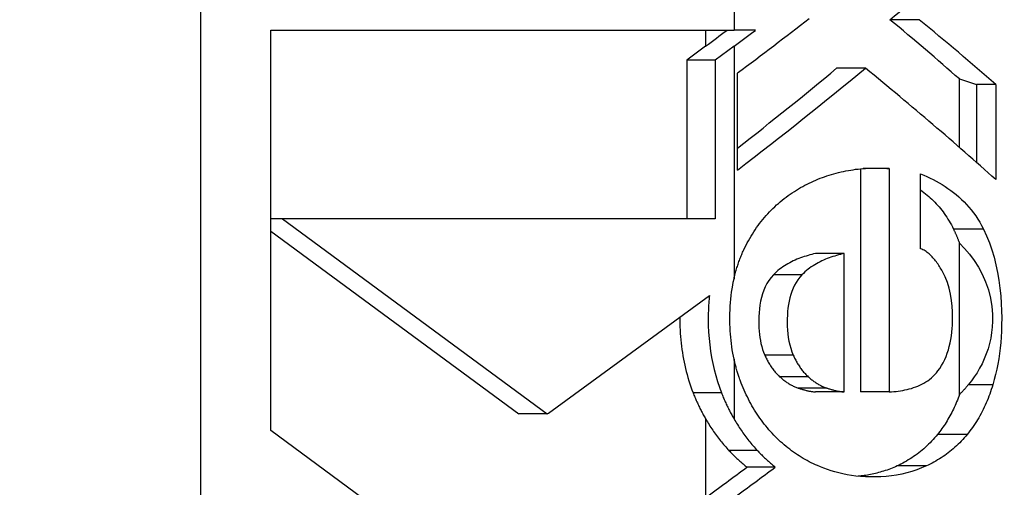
# Model space of a CAD drawing. Header units: inches. Extents: x 0 to 160, y -11 to 104.
# Tile 99 of 121: x 113.593 to 113.886, y 87.236 to 87.375. Entities that reach past the tile are written whole.
import ezdxf

# ---------------------------------------------------------------- set-up
doc = ezdxf.new("R2010")
doc.units = ezdxf.units.IN
doc.header["$LTSCALE"] = 9.614827
doc.header["$MEASUREMENT"] = 0
for name, color, linetype, lineweight in [('Dimensions(ANSI)', 7, 'Continuous', 25), ('Visible Edges(ANSI)', 7, 'Continuous', 25), ('Visible Tangent Edges(ANSI)', 7, 'Continuous', 25)]:
    doc.layers.add(name, color=color, linetype=linetype, lineweight=lineweight)
doc.styles.add('Dimension-ANSI', font='arialbd.ttf')
doc.dimstyles.new('INCH-ANSI', dxfattribs={"dimscale": 9.614827, "dimtxt": 0.12, "dimasz": 0.098425, "dimexe": 0.04, "dimexo": 0.04, "dimgap": 0.031496, "dimtad": 0, "dimtih": 1, "dimtoh": 1, "dimdec": 3, "dimzin": 0, "dimdsep": 46, "dimtxsty": 'Dimension-ANSI', "dimcen": 0.09, "dimdle": 0.312, "dimclrd": 179, "dimclre": 179, "dimclrt": 7, "dimadec": 1, "dimazin": 0, "dimtfac": 1, "dimtdec": 3, "dimtofl": 0, "dimtmove": 0, "dimatfit": 3, "dimfxl": 1, "dimtolj": 1, "dimtzin": 4, "dimlwd": 25, "dimlwe": 25, "dimarcsym": 0})

# ---------------------------------------------------------------- blocks, each defined once
blk = doc.blocks.new('*D20')
at = {"layer": 'Defpoints', "color": 0, "linetype": 'Continuous', "transparency": 16777216}
for p in [(113.69783, 89.07304), (114.8965, 89.07304), (112.74344, 22.01286)]:
    blk.add_point(p, dxfattribs=at)
at = {"layer": 'Dimensions(ANSI)', "color": 179, "linetype": 'Continuous', "lineweight": 25, "true_color": 0x262658, "transparency": 16777216}
blk.add_line((114.08242, 89.07304), (114.8965, 89.07304), dxfattribs=at)
at = {"layer": 'Dimensions(ANSI)', "color": 7, "linetype": 'Continuous', "lineweight": 25, "transparency": 16777216, "insert": (117.62494, 89.07304), "char_height": 1.153779, "attachment_point": 5, "style": 'Dimension-ANSI'}
blk.add_mtext('\\A1;46.375', dxfattribs=at)

msp = doc.modelspace()

# ---------------------------------------------------------------- linework, layer by layer
at = {"layer": 'Visible Edges(ANSI)'}
for p, q in [((113.86041, 87.37504), (113.85175, 87.37504)), ((113.66804, 87.3185), (113.66805, 87.37189)), ((113.66805, 87.37189), (113.80547, 87.37189)), ((113.81179, 87.37189), (113.80547, 87.37189)), ((113.79705, 87.36718), (113.79144, 87.36303)), ((113.80547, 87.36718), (113.79986, 87.36303)), ((113.79986, 87.36303), (113.79144, 87.36303)), ((113.79144, 87.36303), (113.79144, 87.31595)), ((113.79986, 87.36303), (113.79986, 87.31595)), ((113.8065, 87.33046), (113.8065, 87.35923)), ((113.84445, 87.36065), (113.83592, 87.36065)), ((113.87236, 87.35746), (113.87738, 87.35586)), ((113.87236, 87.33715), (113.87236, 87.35746)), ((113.87738, 87.35586), (113.87738, 87.33274)), ((113.88313, 87.35586), (113.87738, 87.35586)), ((113.88313, 87.35586), (113.88313, 87.32761)), ((113.84297, 87.33083), (113.84297, 87.26465)), ((113.85155, 87.33091), (113.84381, 87.33091)), ((113.85155, 87.33091), (113.85155, 87.26465)), ((113.86084, 87.30711), (113.86084, 87.32931)), ((113.66804, 87.31713), (113.66804, 87.3185)), ((113.66804, 87.31595), (113.66804, 87.31713)), ((113.67152, 87.31595), (113.66804, 87.31595)), ((113.66805, 87.2532), (113.66804, 87.31595)), ((113.67152, 87.31595), (113.75002, 87.25811)), ((113.79986, 87.31595), (113.67152, 87.31595)), ((113.66804, 87.3123), (113.7416, 87.25811)), ((113.87236, 87.26388), (113.87236, 87.30877)), ((113.83815, 87.30569), (113.82965, 87.30569)), ((113.83815, 87.26465), (113.83815, 87.30569)), ((113.75039, 87.25838), (113.79816, 87.29327)), ((113.83815, 87.26465), (113.82965, 87.26465)), ((113.85155, 87.26465), (113.84297, 87.26465)), ((113.75002, 87.25811), (113.7416, 87.25811)), ((113.75002, 87.25811), (113.75039, 87.25838)), ((113.70551, 87.22561), (113.66805, 87.2532)), ((113.81772, 87.24236), (113.80929, 87.24236))]:
    msp.add_line(p, q, dxfattribs=at)
at = {"layer": 'Visible Edges(ANSI)', "flags": 128}
for points in [[(113.83436, 87.32913), (113.83507, 87.32934), (113.83579, 87.32953), (113.83651, 87.32972), (113.83723, 87.32989), (113.83795, 87.33005), (113.83867, 87.33019), (113.83939, 87.33033), (113.84011, 87.33045), (113.84083, 87.33056), (113.84155, 87.33067), (113.84227, 87.33075), (113.843, 87.33083), (113.84372, 87.3309), (113.84443, 87.33095), (113.84515, 87.331), (113.84587, 87.33103), (113.84658, 87.33105), (113.8473, 87.33106), (113.84801, 87.33106), (113.84872, 87.33105), (113.84943, 87.33103), (113.85014, 87.331), (113.85085, 87.33096), (113.85155, 87.33091)], [(113.8192, 87.32105), (113.81978, 87.32152), (113.82037, 87.32198), (113.82096, 87.32243), (113.82155, 87.32287), (113.82215, 87.32329), (113.82276, 87.3237), (113.82337, 87.3241), (113.82399, 87.32449), (113.82461, 87.32487), (113.82523, 87.32524), (113.82587, 87.32559), (113.8265, 87.32593), (113.82714, 87.32627), (113.82778, 87.32658), (113.82843, 87.32689), (113.82908, 87.32719), (113.82973, 87.32747), (113.83038, 87.32774), (113.83104, 87.328), (113.8317, 87.32825), (113.83236, 87.32849), (113.83302, 87.32871), (113.83369, 87.32893), (113.83436, 87.32913)], [(113.86084, 87.32931), (113.86177, 87.32892), (113.8627, 87.32852), (113.86363, 87.32809), (113.86454, 87.32764), (113.86544, 87.32717), (113.86634, 87.32667), (113.86722, 87.32615), (113.86809, 87.3256), (113.86895, 87.32503), (113.86979, 87.32443), (113.87061, 87.32381), (113.87142, 87.32316), (113.87221, 87.32248), (113.87299, 87.32177), (113.87374, 87.32103), (113.87447, 87.32026), (113.87519, 87.31945), (113.87588, 87.31862), (113.87654, 87.31775), (113.87718, 87.31686), (113.8778, 87.31593), (113.87838, 87.31497), (113.87894, 87.31399), (113.87946, 87.31297)], [(113.86084, 87.32457), (113.86133, 87.32421), (113.86181, 87.32383), (113.86229, 87.32345), (113.86276, 87.32305), (113.86323, 87.32265), (113.86369, 87.32224), (113.86414, 87.32181), (113.86458, 87.32138), (113.86502, 87.32093), (113.86545, 87.32047), (113.86587, 87.32001), (113.86629, 87.31953), (113.86669, 87.31905), (113.86709, 87.31855), (113.86748, 87.31804), (113.86786, 87.31752), (113.86823, 87.31699), (113.86859, 87.31645), (113.86895, 87.3159), (113.86929, 87.31534), (113.86963, 87.31476), (113.86995, 87.31417), (113.87027, 87.31358), (113.87057, 87.31297)], [(113.80834, 87.30675), (113.80868, 87.30745), (113.80902, 87.30814), (113.80938, 87.30883), (113.80975, 87.3095), (113.81012, 87.31017), (113.81051, 87.31083), (113.81091, 87.31148), (113.81132, 87.31213), (113.81174, 87.31276), (113.81217, 87.31339), (113.81261, 87.31401), (113.81306, 87.31461), (113.81352, 87.31521), (113.814, 87.3158), (113.81448, 87.31638), (113.81497, 87.31694), (113.81547, 87.3175), (113.81597, 87.31804), (113.81649, 87.31857), (113.81702, 87.31909), (113.81755, 87.31959), (113.81809, 87.32009), (113.81864, 87.32058), (113.8192, 87.32105)], [(113.87057, 87.31297), (113.87065, 87.3128), (113.87074, 87.31263), (113.87082, 87.31246), (113.8709, 87.31229), (113.87098, 87.31212), (113.87105, 87.31194), (113.87113, 87.31177), (113.87121, 87.3116), (113.87129, 87.31143), (113.87136, 87.31125), (113.87144, 87.31108), (113.87151, 87.3109), (113.87159, 87.31073), (113.87166, 87.31055), (113.87173, 87.31038), (113.87181, 87.3102), (113.87188, 87.31002), (113.87195, 87.30985), (113.87202, 87.30967), (113.87209, 87.30949), (113.87216, 87.30931), (113.87223, 87.30913), (113.87229, 87.30895), (113.87236, 87.30877)], [(113.87946, 87.31297), (113.8804, 87.31096), (113.88123, 87.3089), (113.88198, 87.30678), (113.88263, 87.30461), (113.88319, 87.30239), (113.88367, 87.30012), (113.88407, 87.2978), (113.88438, 87.29547), (113.88461, 87.29316), (113.88476, 87.29091), (113.88485, 87.28872), (113.88489, 87.28661), (113.88487, 87.28459), (113.88481, 87.2827), (113.88471, 87.28093), (113.88459, 87.27929), (113.88443, 87.27768), (113.88424, 87.27608), (113.884, 87.2745), (113.88374, 87.27292), (113.88343, 87.27137), (113.88308, 87.26982), (113.88269, 87.2683), (113.88225, 87.26678)], [(113.80547, 87.29822), (113.80555, 87.29859), (113.80564, 87.29896), (113.80573, 87.29933), (113.80582, 87.2997), (113.80592, 87.30006), (113.80602, 87.30043), (113.80612, 87.30079), (113.80623, 87.30115), (113.80633, 87.30151), (113.80645, 87.30187), (113.80656, 87.30223), (113.80668, 87.30258), (113.8068, 87.30294), (113.80692, 87.30329), (113.80705, 87.30364), (113.80718, 87.30399), (113.80731, 87.30434), (113.80745, 87.30469), (113.80759, 87.30504), (113.80774, 87.30538), (113.80788, 87.30573), (113.80803, 87.30607), (113.80819, 87.30641), (113.80834, 87.30675)], [(113.86731, 87.30036), (113.86711, 87.30072), (113.8669, 87.30109), (113.86668, 87.30145), (113.86646, 87.30181), (113.86623, 87.30216), (113.866, 87.30251), (113.86576, 87.30285), (113.86552, 87.30319), (113.86527, 87.30351), (113.86502, 87.30384), (113.86476, 87.30415), (113.8645, 87.30445), (113.86423, 87.30474), (113.86395, 87.30502), (113.86367, 87.3053), (113.86338, 87.30556), (113.86309, 87.3058), (113.86278, 87.30604), (113.86247, 87.30626), (113.86216, 87.30646), (113.86184, 87.30665), (113.86151, 87.30682), (113.86118, 87.30697), (113.86084, 87.30711)], [(113.87236, 87.30877), (113.87388, 87.30718), (113.87534, 87.30547), (113.87671, 87.30363), (113.87799, 87.30166), (113.87913, 87.29954), (113.88012, 87.2973), (113.88094, 87.29493), (113.88156, 87.29243), (113.88194, 87.28998), (113.88212, 87.28772), (113.88215, 87.28568), (113.88206, 87.2839), (113.88189, 87.28224), (113.88163, 87.2806), (113.88128, 87.27901), (113.88084, 87.27744), (113.88032, 87.27592), (113.87973, 87.27444), (113.87907, 87.27302), (113.87835, 87.27166), (113.87757, 87.27036), (113.87675, 87.26911), (113.87589, 87.26792), (113.87499, 87.26678)], [(113.82965, 87.30569), (113.82909, 87.30556), (113.82854, 87.30543), (113.82798, 87.30528), (113.82743, 87.30513), (113.82687, 87.30496), (113.82632, 87.30479), (113.82576, 87.30461), (113.82521, 87.30441), (113.82466, 87.3042), (113.82412, 87.30398), (113.82358, 87.30375), (113.82304, 87.30351), (113.82251, 87.30325), (113.82199, 87.30298), (113.82147, 87.30269), (113.82095, 87.30239), (113.82045, 87.30208), (113.81995, 87.30174), (113.81945, 87.30139), (113.81897, 87.30103), (113.8185, 87.30064), (113.81804, 87.30024), (113.81759, 87.29982), (113.81715, 87.29938)], [(113.83815, 87.30569), (113.83759, 87.30556), (113.83703, 87.30543), (113.83647, 87.30528), (113.83592, 87.30513), (113.83536, 87.30496), (113.8348, 87.30479), (113.83424, 87.30461), (113.83369, 87.30441), (113.83314, 87.3042), (113.83259, 87.30398), (113.83205, 87.30375), (113.83151, 87.30351), (113.83098, 87.30325), (113.83045, 87.30298), (113.82993, 87.30269), (113.82941, 87.30239), (113.82891, 87.30208), (113.8284, 87.30174), (113.82791, 87.30139), (113.82743, 87.30103), (113.82695, 87.30064), (113.82649, 87.30024), (113.82604, 87.29982), (113.8256, 87.29938)], [(113.86597, 87.27087), (113.86654, 87.27165), (113.86706, 87.27247), (113.86754, 87.27333), (113.86798, 87.27423), (113.86838, 87.27516), (113.86874, 87.27612), (113.86906, 87.27712), (113.86934, 87.27814), (113.86958, 87.27917), (113.86978, 87.28022), (113.86995, 87.28128), (113.87008, 87.28234), (113.87019, 87.28342), (113.87026, 87.28449), (113.87031, 87.28563), (113.87034, 87.28695), (113.87032, 87.28844), (113.87023, 87.29006), (113.87004, 87.29179), (113.86974, 87.2936), (113.86931, 87.2954), (113.86877, 87.29712), (113.8681, 87.29878), (113.86731, 87.30036)], [(113.80547, 87.27439), (113.80528, 87.27529), (113.80511, 87.27619), (113.80496, 87.27711), (113.80482, 87.27804), (113.80469, 87.27897), (113.80458, 87.27991), (113.80449, 87.28086), (113.80441, 87.28182), (113.80435, 87.28279), (113.8043, 87.28376), (113.80427, 87.28475), (113.80425, 87.28574), (113.80425, 87.28679), (113.80426, 87.2879), (113.8043, 87.28899), (113.80436, 87.29007), (113.80443, 87.29114), (113.80452, 87.29219), (113.80463, 87.29323), (113.80476, 87.29426), (113.80491, 87.29527), (113.80508, 87.29627), (113.80526, 87.29725), (113.80547, 87.29822)], [(113.81715, 87.29938), (113.81645, 87.29858), (113.81581, 87.29771), (113.81524, 87.29679), (113.81473, 87.29581), (113.81429, 87.29479), (113.81391, 87.29373), (113.8136, 87.29264), (113.81334, 87.29154), (113.81314, 87.29041), (113.81299, 87.28927), (113.81289, 87.28812), (113.81282, 87.28698), (113.8128, 87.28585), (113.81281, 87.28474), (113.81285, 87.28368), (113.81292, 87.28266), (113.81301, 87.28171), (113.81313, 87.2808), (113.81328, 87.2799), (113.81347, 87.279), (113.81369, 87.27812), (113.81395, 87.27725), (113.81425, 87.2764), (113.81459, 87.27558)], [(113.8256, 87.29938), (113.82497, 87.29867), (113.82439, 87.29791), (113.82387, 87.29711), (113.8234, 87.29627), (113.82297, 87.29538), (113.8226, 87.29445), (113.82228, 87.2935), (113.82201, 87.29253), (113.82179, 87.29155), (113.8216, 87.29055), (113.82146, 87.28954), (113.82136, 87.28852), (113.82129, 87.28746), (113.82124, 87.28637), (113.82124, 87.28525), (113.82127, 87.28412), (113.82133, 87.28299), (113.82143, 87.28187), (113.82157, 87.28078), (113.82176, 87.27971), (113.822, 87.27864), (113.82228, 87.27759), (113.82263, 87.27657), (113.82303, 87.27558)], [(113.79816, 87.29327), (113.7981, 87.29271), (113.79805, 87.29214), (113.79801, 87.29157), (113.79797, 87.291), (113.79793, 87.29043), (113.7979, 87.28985), (113.79787, 87.28927), (113.79785, 87.28869), (113.79783, 87.2881), (113.79782, 87.28751), (113.79781, 87.28692), (113.79781, 87.28632), (113.79784, 87.28435), (113.79792, 87.2824), (113.79806, 87.28048), (113.79825, 87.27859), (113.7985, 87.27671), (113.7988, 87.27487), (113.79915, 87.27305), (113.79956, 87.27127), (113.80002, 87.26951), (113.80054, 87.26778), (113.80111, 87.26608), (113.80173, 87.26441)], [(113.78939, 87.28687), (113.78939, 87.28588), (113.7894, 87.2849), (113.78943, 87.28393), (113.78947, 87.28296), (113.78952, 87.282), (113.78959, 87.28105), (113.78967, 87.28009), (113.78977, 87.27914), (113.78988, 87.27819), (113.79, 87.27724), (113.79014, 87.2763), (113.79029, 87.27536), (113.79046, 87.27442), (113.79064, 87.27349), (113.79084, 87.27256), (113.79105, 87.27164), (113.79128, 87.27072), (113.79152, 87.2698), (113.79178, 87.26889), (113.79205, 87.26798), (113.79234, 87.26708), (113.79265, 87.26619), (113.79297, 87.2653), (113.79331, 87.26441)], [(113.80762, 87.26723), (113.80751, 87.26752), (113.8074, 87.26781), (113.80729, 87.2681), (113.80719, 87.26839), (113.80708, 87.26869), (113.80698, 87.26898), (113.80688, 87.26927), (113.80678, 87.26957), (113.80668, 87.26986), (113.80659, 87.27016), (113.8065, 87.27046), (113.80641, 87.27076), (113.80632, 87.27106), (113.80623, 87.27135), (113.80615, 87.27166), (113.80606, 87.27196), (113.80598, 87.27226), (113.8059, 87.27256), (113.80583, 87.27286), (113.80575, 87.27317), (113.80568, 87.27347), (113.80561, 87.27378), (113.80554, 87.27408), (113.80547, 87.27439)], [(113.81459, 87.27558), (113.81473, 87.27527), (113.81487, 87.27497), (113.81502, 87.27467), (113.81517, 87.27437), (113.81532, 87.27408), (113.81548, 87.27379), (113.81564, 87.2735), (113.81581, 87.27321), (113.81597, 87.27293), (113.81615, 87.27265), (113.81633, 87.27237), (113.81651, 87.2721), (113.81669, 87.27183), (113.81688, 87.27157), (113.81708, 87.27131), (113.81727, 87.27105), (113.81747, 87.2708), (113.81768, 87.27055), (113.81789, 87.27031), (113.8181, 87.27008), (113.81832, 87.26985), (113.81854, 87.26962), (113.81877, 87.2694), (113.819, 87.26918)], [(113.82303, 87.27558), (113.82317, 87.27527), (113.82332, 87.27497), (113.82346, 87.27467), (113.82361, 87.27437), (113.82377, 87.27408), (113.82392, 87.27379), (113.82409, 87.2735), (113.82425, 87.27321), (113.82442, 87.27293), (113.82459, 87.27265), (113.82477, 87.27237), (113.82495, 87.2721), (113.82514, 87.27183), (113.82533, 87.27157), (113.82552, 87.27131), (113.82572, 87.27105), (113.82593, 87.2708), (113.82613, 87.27055), (113.82634, 87.27031), (113.82656, 87.27008), (113.82677, 87.26985), (113.827, 87.26962), (113.82722, 87.2694), (113.82746, 87.26918)], [(113.819, 87.26918), (113.81921, 87.26899), (113.81942, 87.26881), (113.81963, 87.26863), (113.81984, 87.26845), (113.82006, 87.26828), (113.82028, 87.26811), (113.8205, 87.26794), (113.82072, 87.26778), (113.82094, 87.26763), (113.82117, 87.26747), (113.82139, 87.26732), (113.82162, 87.26718), (113.82186, 87.26704), (113.82209, 87.2669), (113.82232, 87.26677), (113.82256, 87.26664), (113.8228, 87.26652), (113.82304, 87.2664), (113.82328, 87.26629), (113.82352, 87.26618), (113.82377, 87.26608), (113.82401, 87.26599), (113.82426, 87.26589), (113.82451, 87.26581)], [(113.82746, 87.26918), (113.82766, 87.26899), (113.82787, 87.26881), (113.82809, 87.26863), (113.8283, 87.26845), (113.82852, 87.26828), (113.82873, 87.26811), (113.82896, 87.26794), (113.82918, 87.26778), (113.8294, 87.26763), (113.82963, 87.26747), (113.82986, 87.26732), (113.83009, 87.26718), (113.83032, 87.26704), (113.83056, 87.2669), (113.83079, 87.26677), (113.83103, 87.26664), (113.83127, 87.26652), (113.83151, 87.2664), (113.83175, 87.26629), (113.83199, 87.26618), (113.83224, 87.26608), (113.83249, 87.26599), (113.83273, 87.26589), (113.83298, 87.26581)], [(113.85155, 87.26465), (113.85221, 87.26469), (113.85288, 87.26475), (113.85354, 87.26481), (113.8542, 87.26489), (113.85487, 87.26499), (113.85553, 87.2651), (113.85618, 87.26523), (113.85684, 87.26538), (113.85748, 87.26554), (113.85813, 87.26572), (113.85876, 87.26592), (113.85938, 87.26615), (113.86, 87.26639), (113.86061, 87.26666), (113.8612, 87.26695), (113.86179, 87.26727), (113.86237, 87.26762), (113.86294, 87.26799), (113.86349, 87.26839), (113.86402, 87.26883), (113.86454, 87.26929), (113.86504, 87.26978), (113.86551, 87.27031), (113.86597, 87.27087)], [(113.81677, 87.2524), (113.81628, 87.25293), (113.81581, 87.25346), (113.81535, 87.25401), (113.81489, 87.25456), (113.81444, 87.25512), (113.814, 87.25569), (113.81357, 87.25627), (113.81315, 87.25686), (113.81274, 87.25746), (113.81233, 87.25806), (113.81194, 87.25867), (113.81155, 87.25929), (113.81117, 87.25992), (113.8108, 87.26056), (113.81044, 87.2612), (113.81009, 87.26184), (113.80975, 87.2625), (113.80942, 87.26316), (113.80909, 87.26382), (113.80878, 87.26449), (113.80848, 87.26517), (113.80818, 87.26585), (113.8079, 87.26654), (113.80762, 87.26723)], [(113.82451, 87.26581), (113.82472, 87.26574), (113.82493, 87.26567), (113.82514, 87.2656), (113.82535, 87.26553), (113.82557, 87.26547), (113.82578, 87.26541), (113.82599, 87.26535), (113.82621, 87.26529), (113.82642, 87.26523), (113.82664, 87.26517), (113.82685, 87.26512), (113.82706, 87.26507), (113.82728, 87.26502), (113.82749, 87.26497), (113.8277, 87.26493), (113.82792, 87.26489), (113.82814, 87.26485), (113.82835, 87.26481), (113.82857, 87.26478), (113.82878, 87.26475), (113.829, 87.26472), (113.82922, 87.26469), (113.82943, 87.26467), (113.82965, 87.26465)], [(113.83298, 87.26581), (113.8332, 87.26574), (113.83341, 87.26567), (113.83362, 87.2656), (113.83383, 87.26553), (113.83405, 87.26547), (113.83426, 87.26541), (113.83448, 87.26535), (113.83469, 87.26529), (113.8349, 87.26523), (113.83512, 87.26517), (113.83533, 87.26512), (113.83555, 87.26507), (113.83576, 87.26502), (113.83598, 87.26497), (113.83619, 87.26493), (113.83641, 87.26489), (113.83663, 87.26485), (113.83684, 87.26481), (113.83706, 87.26478), (113.83728, 87.26475), (113.8375, 87.26472), (113.83771, 87.26469), (113.83793, 87.26467), (113.83815, 87.26465)], [(113.87499, 87.26678), (113.87489, 87.26666), (113.87478, 87.26653), (113.87467, 87.2664), (113.87457, 87.26628), (113.87446, 87.26615), (113.87435, 87.26603), (113.87425, 87.2659), (113.87414, 87.26578), (113.87403, 87.26566), (113.87392, 87.26554), (113.87381, 87.26541), (113.8737, 87.26529), (113.87359, 87.26517), (113.87348, 87.26505), (113.87337, 87.26493), (113.87326, 87.26481), (113.87315, 87.2647), (113.87304, 87.26458), (113.87293, 87.26446), (113.87281, 87.26434), (113.8727, 87.26423), (113.87259, 87.26411), (113.87247, 87.264), (113.87236, 87.26388)], [(113.88225, 87.26678), (113.88204, 87.26609), (113.88181, 87.2654), (113.88158, 87.26471), (113.88134, 87.26403), (113.88109, 87.26336), (113.88083, 87.26269), (113.88056, 87.26203), (113.88028, 87.26138), (113.88, 87.26073), (113.8797, 87.26009), (113.8794, 87.25946), (113.87908, 87.25883), (113.87876, 87.25821), (113.87843, 87.25761), (113.87809, 87.25701), (113.87774, 87.25642), (113.87739, 87.25584), (113.87702, 87.25527), (113.87665, 87.25471), (113.87627, 87.25415), (113.87588, 87.25361), (113.87548, 87.25308), (113.87507, 87.25256), (113.87465, 87.25204)], [(113.79331, 87.26441), (113.79344, 87.26407), (113.79358, 87.26374), (113.79371, 87.2634), (113.79385, 87.26307), (113.79399, 87.26273), (113.79414, 87.2624), (113.79428, 87.26207), (113.79443, 87.26174), (113.79458, 87.26141), (113.79473, 87.26109), (113.79488, 87.26076), (113.79504, 87.26043), (113.79519, 87.26011), (113.79535, 87.25979), (113.79551, 87.25947), (113.79568, 87.25915), (113.79584, 87.25883), (113.79601, 87.25851), (113.79618, 87.25819), (113.79635, 87.25788), (113.79652, 87.25756), (113.79669, 87.25725), (113.79687, 87.25694), (113.79705, 87.25663)], [(113.80173, 87.26441), (113.80187, 87.26407), (113.802, 87.26373), (113.80214, 87.26339), (113.80228, 87.26305), (113.80242, 87.26272), (113.80257, 87.26238), (113.80271, 87.26205), (113.80286, 87.26172), (113.80301, 87.26139), (113.80316, 87.26106), (113.80331, 87.26073), (113.80347, 87.26041), (113.80363, 87.26009), (113.80378, 87.25976), (113.80395, 87.25944), (113.80411, 87.25913), (113.80427, 87.25881), (113.80444, 87.25849), (113.8046, 87.25818), (113.80477, 87.25787), (113.80495, 87.25755), (113.80512, 87.25725), (113.80529, 87.25694), (113.80547, 87.25663)], [(113.87236, 87.26388), (113.87215, 87.26332), (113.87194, 87.26277), (113.87173, 87.26222), (113.8715, 87.26168), (113.87127, 87.26114), (113.87104, 87.26061), (113.8708, 87.26008), (113.87055, 87.25956), (113.8703, 87.25905), (113.87005, 87.25854), (113.86978, 87.25804), (113.86952, 87.25754), (113.86924, 87.25705), (113.86896, 87.25656), (113.86868, 87.25608), (113.86838, 87.25561), (113.86809, 87.25514), (113.86778, 87.25468), (113.86747, 87.25423), (113.86716, 87.25378), (113.86683, 87.25333), (113.8665, 87.2529), (113.86617, 87.25247), (113.86583, 87.25204)], [(113.79705, 87.25663), (113.7973, 87.25621), (113.79755, 87.25578), (113.79781, 87.25536), (113.79807, 87.25495), (113.79833, 87.25453), (113.7986, 87.25412), (113.79887, 87.25371), (113.79914, 87.25331), (113.79942, 87.25291), (113.7997, 87.25251), (113.79998, 87.25212), (113.80027, 87.25172), (113.80056, 87.25134), (113.80086, 87.25095), (113.80115, 87.25057), (113.80145, 87.25019), (113.80176, 87.24981), (113.80206, 87.24944), (113.80237, 87.24907), (113.80269, 87.2487), (113.803, 87.24834), (113.80332, 87.24798), (113.80364, 87.24763), (113.80397, 87.24727)], [(113.80547, 87.25663), (113.80572, 87.25621), (113.80597, 87.25578), (113.80623, 87.25536), (113.80649, 87.25495), (113.80675, 87.25453), (113.80702, 87.25412), (113.80729, 87.25371), (113.80756, 87.25331), (113.80784, 87.25291), (113.80812, 87.25251), (113.80841, 87.25212), (113.80869, 87.25172), (113.80898, 87.25134), (113.80928, 87.25095), (113.80957, 87.25057), (113.80987, 87.25019), (113.81018, 87.24981), (113.81048, 87.24944), (113.8108, 87.24907), (113.81111, 87.2487), (113.81142, 87.24834), (113.81174, 87.24798), (113.81207, 87.24763), (113.81239, 87.24727)], [(113.83023, 87.24281), (113.82961, 87.24308), (113.829, 87.24337), (113.8284, 87.24366), (113.8278, 87.24397), (113.8272, 87.24429), (113.8266, 87.24461), (113.82601, 87.24495), (113.82542, 87.2453), (113.82484, 87.24567), (113.82426, 87.24604), (113.82369, 87.24642), (113.82311, 87.24682), (113.82255, 87.24723), (113.82199, 87.24764), (113.82144, 87.24807), (113.82089, 87.24851), (113.82035, 87.24896), (113.81982, 87.24942), (113.8193, 87.24989), (113.81878, 87.25037), (113.81826, 87.25086), (113.81776, 87.25136), (113.81726, 87.25187), (113.81677, 87.2524)], [(113.86583, 87.25204), (113.8654, 87.25153), (113.86497, 87.25103), (113.86453, 87.25054), (113.86409, 87.25006), (113.86364, 87.24959), (113.86318, 87.24913), (113.86271, 87.24868), (113.86224, 87.24824), (113.86176, 87.24782), (113.86127, 87.2474), (113.86078, 87.247), (113.86028, 87.2466), (113.85977, 87.24622), (113.85926, 87.24585), (113.85875, 87.24549), (113.85823, 87.24513), (113.8577, 87.2448), (113.85717, 87.24447), (113.85663, 87.24415), (113.85609, 87.24384), (113.85554, 87.24355), (113.85499, 87.24326), (113.85444, 87.24298), (113.85387, 87.24272)], [(113.87465, 87.25204), (113.87422, 87.25153), (113.87378, 87.25103), (113.87334, 87.25054), (113.87289, 87.25006), (113.87243, 87.24959), (113.87196, 87.24913), (113.87149, 87.24868), (113.87101, 87.24824), (113.87053, 87.24782), (113.87004, 87.2474), (113.86954, 87.247), (113.86903, 87.2466), (113.86852, 87.24622), (113.868, 87.24585), (113.86748, 87.24548), (113.86695, 87.24513), (113.86642, 87.2448), (113.86588, 87.24447), (113.86534, 87.24415), (113.86479, 87.24384), (113.86424, 87.24355), (113.86368, 87.24326), (113.86312, 87.24298), (113.86256, 87.24272)], [(113.80397, 87.24727), (113.80418, 87.24705), (113.80439, 87.24683), (113.8046, 87.24661), (113.80481, 87.24639), (113.80503, 87.24617), (113.80524, 87.24596), (113.80546, 87.24574), (113.80567, 87.24553), (113.80589, 87.24532), (113.80611, 87.24511), (113.80633, 87.24491), (113.80655, 87.2447), (113.80677, 87.2445), (113.807, 87.24429), (113.80722, 87.24409), (113.80745, 87.24389), (113.80768, 87.2437), (113.8079, 87.2435), (113.80813, 87.24331), (113.80836, 87.24311), (113.80859, 87.24292), (113.80882, 87.24273), (113.80906, 87.24254), (113.80929, 87.24236)], [(113.81239, 87.24727), (113.8126, 87.24705), (113.81281, 87.24683), (113.81302, 87.24661), (113.81324, 87.24639), (113.81345, 87.24617), (113.81367, 87.24596), (113.81388, 87.24574), (113.8141, 87.24553), (113.81432, 87.24532), (113.81454, 87.24511), (113.81476, 87.24491), (113.81498, 87.2447), (113.8152, 87.2445), (113.81543, 87.24429), (113.81565, 87.24409), (113.81588, 87.24389), (113.8161, 87.2437), (113.81633, 87.2435), (113.81656, 87.24331), (113.81679, 87.24311), (113.81702, 87.24292), (113.81725, 87.24273), (113.81749, 87.24254), (113.81772, 87.24236)], [(113.86256, 87.24272), (113.86113, 87.2421), (113.85968, 87.24155), (113.85822, 87.24107), (113.85673, 87.24065), (113.85523, 87.2403), (113.85371, 87.24001), (113.85218, 87.23978), (113.85063, 87.23961), (113.84907, 87.2395), (113.84749, 87.23944), (113.84596, 87.23944), (113.84447, 87.23948), (113.84303, 87.23958), (113.84163, 87.23971), (113.84029, 87.23989), (113.83899, 87.24011), (113.83773, 87.24036), (113.83653, 87.24064), (113.83536, 87.24095), (113.83425, 87.24129), (113.83318, 87.24164), (113.83215, 87.24202), (113.83117, 87.24241), (113.83023, 87.24281)], [(113.85387, 87.24272), (113.85337, 87.24249), (113.85286, 87.24227), (113.85236, 87.24206), (113.85186, 87.24186), (113.85136, 87.24167), (113.85086, 87.24149), (113.85036, 87.24132), (113.84986, 87.24116), (113.84936, 87.24101), (113.84887, 87.24086), (113.84838, 87.24073), (113.84789, 87.2406), (113.84741, 87.24048), (113.84693, 87.24037), (113.84645, 87.24027), (113.84597, 87.24017), (113.8455, 87.24008), (113.84503, 87.24), (113.84457, 87.23992), (113.84411, 87.23985), (113.84365, 87.23979), (113.8432, 87.23973), (113.84276, 87.23968), (113.84232, 87.23964)]]:
    msp.add_lwpolyline(points, dxfattribs=at)
at = {"layer": 'Visible Edges(ANSI)'}
for centre, major_axis, ratio, start_param, end_param in [((113.68517, 87.33262), (0.26255, 0.16715), 0.202577, 5.264704, 5.369531), ((113.68517, 87.35847), (0.28219, 0.18303), 0.204028, 5.021146, 5.1055), ((113.68517, 87.41745), (0.26255, -0.16714), 0.202572, 0.913644, 1.01847), ((113.68517, 87.41745), (0.28232, -0.17972), 0.202572, 0.930001, 1.035879), ((113.68517, 87.36718), (0.26247, 0.16934), 0.203618, 5.018103, 5.044608), ((113.68517, 87.36718), (0.28223, 0.18208), 0.203618, 5.018103, 5.042753), ((113.68517, 87.32967), (0.26224, 0.17554), 0.206373, 5.051217, 5.180943), ((113.68517, 87.32967), (0.28198, 0.18875), 0.206373, 5.015443, 5.168975), ((113.68517, 87.39119), (0.28209, -0.18585), 0.205208, 0.936138, 1.111319), ((113.68517, 87.23331), (0.26256, 0.16692), 0.202468, 5.020708, 5.072372), ((113.68517, 87.23331), (0.28232, 0.17949), 0.202468, 5.020708, 5.068753)]:
    msp.add_ellipse(centre, major_axis=major_axis, ratio=ratio, start_param=start_param, end_param=end_param, dxfattribs=at)
at = {"layer": 'Visible Tangent Edges(ANSI)'}
for p, q in [((113.64724, 86.55547), (113.64724, 87.9755)), ((113.80547, 87.37898), (113.80547, 87.37189)), ((113.79705, 87.37189), (113.79705, 87.36718)), ((113.80547, 87.36718), (113.80547, 87.29822)), ((113.87946, 87.31297), (113.87057, 87.31297)), ((113.8256, 87.29938), (113.81715, 87.29938)), ((113.80547, 87.27439), (113.80547, 87.25663)), ((113.82303, 87.27558), (113.81459, 87.27558)), ((113.82746, 87.26918), (113.819, 87.26918)), ((113.83298, 87.26581), (113.82451, 87.26581)), ((113.88225, 87.26678), (113.87499, 87.26678)), ((113.80173, 87.26441), (113.79331, 87.26441)), ((113.79705, 87.25663), (113.79705, 87.23331)), ((113.87465, 87.25204), (113.86583, 87.25204)), ((113.81239, 87.24727), (113.80397, 87.24727)), ((113.86256, 87.24272), (113.85387, 87.24272))]:
    msp.add_line(p, q, dxfattribs=at)

# ---------------------------------------------------------------- dimensions: what is measured, and where the dimension line sits
at = {"layer": 'Dimensions(ANSI)', "color": 179, "linetype": 'Continuous', "lineweight": 25, "true_color": 0x262658}
dim = msp.add_ordinate_dim(feature_location=(113.69783, 89.07304), offset=(1.19867, 0), dtype=0, origin=(112.74344, 22.01286), dimstyle='INCH-ANSI', override={"dimgap": 0.031496, "dimtad": 0, "dimdec": 3, "dimlfac": 0.691543, "dimtol": 0, "dimlim": 0, "dimtp": 0, "dimtm": 0, "dimtdec": 3}, dxfattribs=at)
dim.commit()
dim.dimension.update_dxf_attribs({"geometry": '*D20', "text_midpoint": (117.62494, 89.07304)})

doc.saveas('drawing.dxf')
